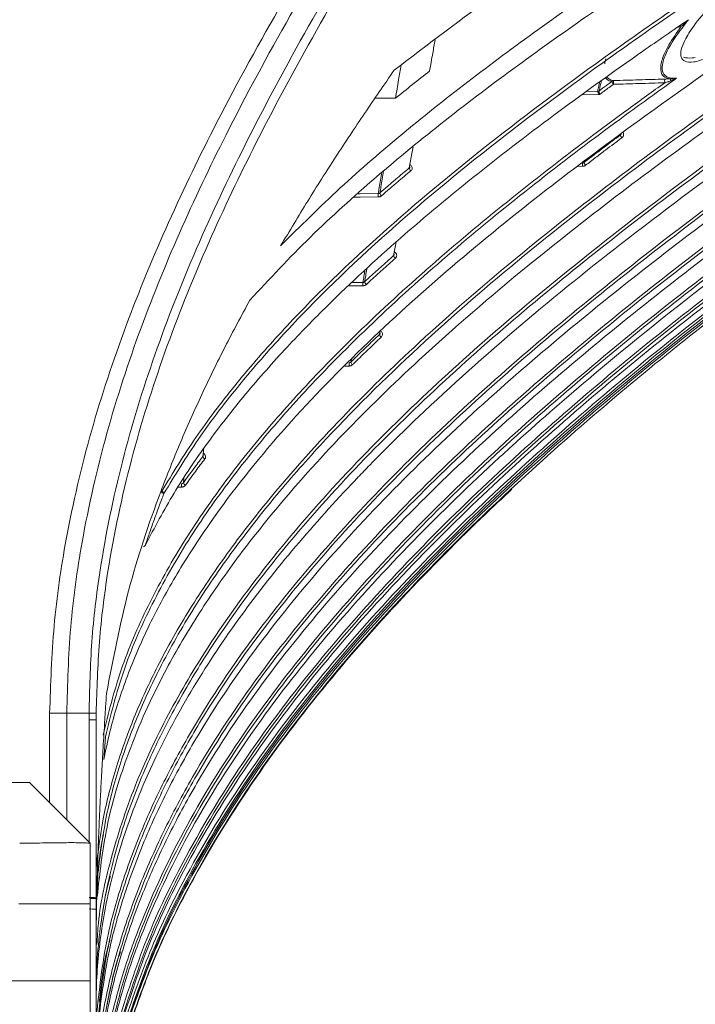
# Model space of a CAD drawing. Header units: millimetres. Extents: x 0 to 1118, y 0 to 864.
# Tile 170 of 256: x 392 to 406, y 633 to 653. Entities that reach past the tile are written whole.
import ezdxf

# ---------------------------------------------------------------- set-up
doc = ezdxf.new("R2010")
doc.units = ezdxf.units.MM

msp = doc.modelspace()

# ---------------------------------------------------------------- linework, layer by layer
at = {"color": 7, "linetype": 'Continuous', "lineweight": 15}
for p, q in [((405.205, 651.638), (405.195, 651.639)), ((399.098, 651.239), (399.522, 651.24)), ((399.484, 648), (399.533, 648.273)), ((399.193, 646.37), (399.209, 646.461)), ((393.208, 638.566), (392.751, 638.566)), ((393.354, 638.433), (393.354, 634.762)), ((393.513, 637.61), (393.544, 638.081)), ((390.53, 637.137), (391.979, 637.137)), ((391.979, 637.137), (393.229, 635.887)), ((393.229, 635.887), (393.229, 634.637)), ((393.229, 635.887), (393.229, 635.887)), ((393.376, 634.784), (393.392, 635.263)), ((393.354, 634.762), (393.229, 634.762)), ((393.354, 634.75), (393.229, 634.746)), ((393.354, 634.762), (393.354, 634.75)), ((393.354, 634.75), (393.354, 634.526)), ((393.229, 634.637), (391.765, 634.637)), ((393.229, 634.637), (393.229, 633.05)), ((393.354, 634.526), (393.354, 628.163)), ((393.229, 633.05), (387.078, 633.05)), ((393.229, 633.05), (393.229, 626.525))]:
    msp.add_line(p, q, dxfattribs=at)
at = {"color": 9, "linetype": 'Continuous', "lineweight": 15}
for p, q in [((403.464, 651.381), (403.688, 651.383)), ((403.724, 651.316), (403.369, 651.312)), ((403.375, 649.838), (403.276, 649.836)), ((398.634, 647.441), (398.85, 647.443)), ((398.566, 645.721), (398.477, 645.72)), ((398.613, 645.864), (398.602, 645.804)), ((395.163, 643.406), (395.153, 643.316)), ((395.112, 643.227), (395.043, 643.226)), ((392.397, 636.719), (392.397, 638.568)), ((392.751, 638.566), (392.751, 636.366)), ((393.208, 635.909), (393.208, 638.433))]:
    msp.add_line(p, q, dxfattribs=at)
at = {"color": 7, "linetype": 'Continuous', "lineweight": 15, "flags": 128}
msp.add_lwpolyline([(405.182, 651.593), (405.183, 651.602), (405.185, 651.61), (405.187, 651.618), (405.19, 651.624), (405.193, 651.63), (405.197, 651.634), (405.201, 651.637), (405.205, 651.638)], dxfattribs=at)
at = {"color": 9, "linetype": 'Continuous', "lineweight": 15, "flags": 128}
for points in [[(399.165, 649.205), (398.793, 649.203), (398.672, 649.202)], [(398.748, 649.271), (398.793, 649.271), (399.165, 649.274)], [(398.85, 647.375), (398.823, 647.375), (398.56, 647.372)], [(394.369, 642.033), (394.368, 642.027), (394.368, 642.026)]]:
    msp.add_lwpolyline(points, dxfattribs=at)
at = {"color": 9, "linetype": 'Continuous', "lineweight": 15}
msp.add_arc((405.245, 652.658), 0.176, 21.5922, 30.8999, dxfattribs=at)
at = {"color": 7, "linetype": 'Continuous', "lineweight": 15}
for centre, radius, start, end in [((404.016, 651.558), 0.0455, 95.3278, 141.1609), ((404.075, 651.598), 0.0947, 187.0913, 228.4774), ((404.421, 651.565), 0.411, 174.6926, 185.3074), ((405.451, 651.597), 0.384, 174.3167, 185.6833), ((403.691, 651.439), 0.0527, 266.9296, 302.8156), ((403.687, 651.439), 0.0557, 270.5555, 305.0123), ((404.254, 650.499), 0.099, 189.0191, 227.4856), ((399.888, 649.813), 0.0824, 186.1243, 234.8911), ((404.17, 649.871), 0.796, 177.6133, 182.3867), ((403.503, 649.932), 0.0974, 189.166, 228.279), ((400.011, 649.24), 0.847, 177.6778, 182.3222), ((399.281, 649.297), 0.0808, 186.3287, 236.0454), ((399.567, 648.012), 0.084, 188.2403, 234.8353), ((399.674, 647.409), 0.824, 177.6419, 182.3581), ((398.968, 647.47), 0.0822, 188.5052, 236.0772), ((399.277, 646.386), 0.0859, 190.6723, 234.8693), ((399.358, 645.755), 0.793, 177.5894, 182.4106), ((398.685, 645.82), 0.0839, 191.0077, 236.1911), ((395.622, 643.871), 0.0696, 190.9252, 246.3502), ((395.931, 643.261), 0.82, 177.6135, 182.3865), ((395.22, 643.329), 0.0677, 191.3983, 248.2197), ((393.524, 643.126), 1.182, 359.2542, 0.7458), ((394.69, 643.083), 0.0607, 10.345, 74.7988), ((385.637, 619.54), 25.255, 68.8495, 68.956), ((394.323, 642.048), 0.05, 275.5917, 333.8486), ((393.229, 633.525), 1.244, 84.2088, 90.9651)]:
    msp.add_arc(centre, radius, start, end, dxfattribs=at)
msp.add_ellipse((392.854, 634.526), major_axis=(0.5, 0), ratio=0.017455, start_param=0, end_param=0.785398, dxfattribs=at)
for points, knots in [([(392.397, 638.568), (392.417, 639.168), (392.456, 640.37), (392.74, 642.316), (393.226, 644.389), (393.948, 646.567), (394.826, 648.688), (395.906, 650.914), (397.187, 653.237), (398.916, 656.103), (401.003, 659.356), (402.958, 662.44), (404.435, 664.961), (405.481, 666.888), (406.444, 668.859), (407.306, 670.877), (408.052, 672.943), (408.669, 675.051), (409.153, 677.193), (409.501, 679.36), (409.713, 681.545), (409.795, 683.74), (409.748, 685.935), (409.582, 688.124), (409.301, 690.3), (408.916, 692.459), (408.276, 695.312), (407.272, 698.826), (405.839, 702.967), (404.273, 707.059), (402.652, 711.129), (401.033, 715.2), (399.464, 719.291), (397.977, 723.413), (396.602, 727.576), (395.363, 731.783), (394.289, 736.037), (393.409, 740.339), (392.762, 744.684), (392.443, 748.334), (392.409, 750.529), (392.397, 751.259)], [0, 0, 0, 0, 0.0151052, 0.0302135, 0.0493734, 0.0685948, 0.0878524, 0.1070619, 0.1307913, 0.1545261, 0.1912488, 0.2279761, 0.2463528, 0.2647277, 0.2830942, 0.3014952, 0.3198943, 0.3383011, 0.3567075, 0.3750776, 0.393479, 0.4118812, 0.4302759, 0.4486715, 0.4670576, 0.4854449, 0.5038098, 0.54055, 0.5772798, 0.614004, 0.6507265, 0.6874493, 0.7241836, 0.7609161, 0.7976672, 0.8344158, 0.8711927, 0.9079655, 0.9448022, 0.9816285, 1, 1, 1, 1]), ([(392.751, 751.259), (392.751, 751.259), (392.751, 750.534), (392.799, 748.355), (393.097, 744.724), (393.735, 740.398), (394.604, 736.109), (395.667, 731.867), (396.894, 727.667), (398.259, 723.511), (399.736, 719.391), (401.295, 715.301), (402.903, 711.227), (404.515, 707.152), (406.072, 703.051), (407.498, 698.895), (408.498, 695.368), (409.134, 692.504), (409.518, 690.334), (409.797, 688.147), (409.963, 685.946), (410.008, 683.74), (409.925, 681.532), (409.71, 679.335), (409.361, 677.154), (408.875, 674.999), (408.255, 672.879), (407.507, 670.799), (406.643, 668.769), (405.679, 666.787), (404.634, 664.851), (403.159, 662.32), (401.212, 659.226), (399.138, 655.97), (397.424, 653.104), (396.164, 650.796), (395.107, 648.597), (394.25, 646.506), (393.541, 644.339), (393.069, 642.273), (392.798, 640.341), (392.766, 639.159), (392.751, 638.566)], [0, 0, 0, 0, 0, 0.018255, 0.054844, 0.0916, 0.128238, 0.164958, 0.201629, 0.238343, 0.275048, 0.311769, 0.348505, 0.38527, 0.422071, 0.458917, 0.495813, 0.51427, 0.532739, 0.551249, 0.56973, 0.588266, 0.606756, 0.62531, 0.643805, 0.662301, 0.680869, 0.699355, 0.717902, 0.736369, 0.754811, 0.773274, 0.810081, 0.846802, 0.870446, 0.894122, 0.912941, 0.93182, 0.950971, 0.970267, 0.985078, 1, 1, 1, 1]), ([(393.208, 638.566), (393.22, 639.057), (393.244, 640.044), (393.453, 641.78), (393.862, 643.764), (394.542, 645.978), (395.402, 648.155), (396.466, 650.412), (397.715, 652.733), (399.397, 655.579), (401.45, 658.831), (403.391, 661.928), (404.865, 664.458), (405.913, 666.394), (406.882, 668.373), (407.755, 670.398), (408.515, 672.47), (409.152, 674.584), (409.658, 676.734), (410.03, 678.914), (410.269, 681.109), (410.377, 683.314), (410.359, 685.521), (410.22, 687.722), (409.967, 689.914), (409.61, 692.089), (409.155, 694.255), (408.613, 696.411), (407.79, 699.267), (406.616, 702.768), (405.328, 706.211), (403.478, 710.977), (401.587, 715.722), (399.554, 721.194), (398.124, 725.328), (396.815, 729.5), (395.654, 733.716), (394.669, 737.975), (393.892, 742.28), (393.447, 745.942), (393.246, 748.94), (393.208, 750.486), (393.208, 751.259), (393.208, 751.259)], [0, 0, 0, 0, 0.0123807, 0.0248327, 0.0439939, 0.0633309, 0.0830731, 0.1029033, 0.1261371, 0.1494138, 0.1861537, 0.2229788, 0.2414315, 0.2599004, 0.2783862, 0.296913, 0.3154119, 0.3339173, 0.3524915, 0.3709938, 0.3895654, 0.4080631, 0.4265537, 0.4451008, 0.46358, 0.482103, 0.5005721, 0.5193091, 0.5380693, 0.5754124, 0.6122377, 0.6306356, 0.7041548, 0.7408735, 0.7776087, 0.8143001, 0.8509716, 0.8877034, 0.924337, 0.9610886, 0.9805274, 0.9999999, 1, 1, 1, 1]), ([(393.355, 751.258), (393.367, 750.488), (393.393, 748.947), (393.606, 745.961), (394.052, 742.307), (394.833, 738.014), (395.822, 733.76), (396.984, 729.551), (398.295, 725.383), (399.726, 721.255), (401.76, 715.787), (403.651, 711.043), (405.5, 706.275), (406.789, 702.827), (407.962, 699.321), (408.785, 696.458), (409.328, 694.295), (409.783, 692.122), (410.14, 689.94), (410.393, 687.741), (410.532, 685.529), (410.549, 683.313), (410.44, 681.098), (410.201, 678.893), (409.827, 676.706), (409.319, 674.543), (408.68, 672.418), (407.917, 670.336), (407.042, 668.302), (406.071, 666.316), (405.021, 664.373), (403.546, 661.836), (401.607, 658.736), (399.557, 655.487), (397.878, 652.645), (396.643, 650.354), (395.596, 648.142), (394.741, 646.006), (394.045, 643.789), (393.62, 641.786), (393.399, 640.038), (393.37, 639.06), (393.355, 638.569)], [0, 0, 0, 0, 0.0193822, 0.0388004, 0.075345, 0.1120217, 0.1486283, 0.1853012, 0.2219431, 0.2586245, 0.2953262, 0.3688295, 0.387236, 0.4240983, 0.4615096, 0.4802981, 0.4991074, 0.5176371, 0.5361868, 0.5547781, 0.5733481, 0.5919726, 0.6105533, 0.6291427, 0.6478005, 0.6663925, 0.6850541, 0.7036351, 0.7221884, 0.740787, 0.7592835, 0.7777999, 0.8146582, 0.851371, 0.8745471, 0.8977545, 0.9169135, 0.9361394, 0.9556682, 0.9753594, 0.9876467, 1, 1, 1, 1]), ([(415.622, 662.381), (415.054, 661.975), (413.917, 661.163), (411.51, 659.628), (408.882, 658.041), (406.101, 656.349), (403.815, 654.903), (401.582, 653.41), (400.19, 652.348), (399.493, 651.817)], [0, 0, 0, 0, 0.110162, 0.220542, 0.441785, 0.581092, 0.720433, 0.86007, 1, 1, 1, 1]), ([(397.155, 648.197), (397.559, 648.599), (398.367, 649.403), (399.697, 650.546), (401.09, 651.652), (403.095, 653.132), (405.766, 654.938), (409.104, 657.057), (411.887, 658.823), (414.063, 660.279), (415.098, 661.049), (415.616, 661.435)], [0, 0, 0, 0, 0.078686, 0.15762, 0.237084, 0.316658, 0.48739, 0.658338, 0.829041, 0.914467, 1, 1, 1, 1]), ([(415.612, 660.933), (415.031, 660.509), (413.867, 659.659), (411.415, 658.056), (408.466, 656.212), (405.096, 654.061), (402.515, 652.286), (400.536, 650.791), (399.106, 649.616), (397.742, 648.389), (396.926, 647.514), (396.518, 647.076)], [0, 0, 0, 0, 0.0913084, 0.1827878, 0.3660622, 0.5233231, 0.680743, 0.7601147, 0.8396087, 0.9196528, 1, 1, 1, 1]), ([(394.706, 643.141), (394.933, 643.513), (395.386, 644.256), (396.203, 645.326), (397.099, 646.365), (398.452, 647.76), (400.342, 649.448), (403.148, 651.631), (406.461, 653.929), (408.965, 655.561), (410.218, 656.378)], [0, 0, 0, 0, 0.0680737, 0.1361652, 0.2058349, 0.2755153, 0.4259094, 0.5771365, 0.7884242, 1, 1, 1, 1]), ([(410.248, 656.317), (408.997, 655.501), (406.494, 653.869), (403.186, 651.575), (400.381, 649.393), (398.496, 647.71), (397.147, 646.32), (396.254, 645.287), (395.435, 644.217), (394.979, 643.469), (394.75, 643.094)], [0, 0, 0, 0, 0.2115026, 0.423133, 0.5736118, 0.7247467, 0.7936845, 0.8628058, 0.9312333, 1, 1, 1, 1]), ([(393.513, 637.61), (393.552, 637.802), (393.668, 638.36), (393.957, 639.273), (394.411, 640.34), (394.973, 641.385), (395.824, 642.711), (397.053, 644.271), (398.721, 646.02), (400.553, 647.685), (402.432, 649.216), (404.31, 650.629), (406.776, 652.384), (408.676, 653.651), (409.943, 654.496)], [0, 0, 0, 0, 0.026285, 0.076683, 0.127476, 0.179295, 0.231383, 0.330699, 0.430928, 0.533005, 0.635425, 0.726438, 0.817533, 1, 1, 1, 1]), ([(405.73, 651.999), (405.708, 651.995), (405.613, 651.976), (405.483, 651.983), (405.394, 652.074), (405.396, 652.23), (405.483, 652.454), (405.684, 652.77), (406.071, 653.225), (406.635, 653.737), (407.282, 654.194), (407.803, 654.455), (408.152, 654.548), (408.348, 654.544), (408.46, 654.463), (408.475, 654.315), (408.398, 654.106), (408.209, 653.813), (407.825, 653.378), (407.248, 652.867), (406.594, 652.398), (406.066, 652.101), (405.815, 652.025), (405.73, 651.999)], [0, 0, 0, 0, 0.0105794, 0.0475929, 0.0773421, 0.1072119, 0.1348226, 0.172831, 0.2271232, 0.3072762, 0.3904005, 0.4690205, 0.5074788, 0.543983, 0.5738088, 0.6038332, 0.6299143, 0.6652302, 0.7175806, 0.7990832, 0.8843073, 0.9609236, 1, 1, 1, 1]), ([(409.771, 653.55), (408.497, 652.677), (406.586, 651.368), (404.113, 649.542), (402.146, 647.999), (400.106, 646.25), (398.393, 644.572), (397.122, 643.14), (396.222, 642.006), (395.402, 640.818), (394.733, 639.659), (394.211, 638.547), (393.822, 637.486), (393.53, 636.39), (393.438, 635.639), (393.392, 635.263)], [0, 0, 0, 0, 0.177421, 0.266237, 0.355129, 0.467269, 0.579877, 0.637387, 0.695058, 0.753377, 0.812008, 0.858343, 0.904669, 0.952339, 1, 1, 1, 1]), ([(393.376, 634.784), (393.429, 635.265), (393.537, 636.234), (393.991, 637.76), (394.619, 639.185), (395.378, 640.5), (396.148, 641.629), (397.153, 642.915), (398.427, 644.332), (400.172, 646.03), (402.055, 647.652), (404.042, 649.214), (406.515, 651.041), (408.431, 652.349), (409.708, 653.222)], [0, 0, 0, 0, 0.060538, 0.121999, 0.197165, 0.251543, 0.306442, 0.361559, 0.446381, 0.531597, 0.646751, 0.734904, 0.823151, 1, 1, 1, 1]), ([(394.369, 642.033), (394.559, 642.391), (394.937, 643.108), (395.639, 644.142), (396.422, 645.147), (397.257, 646.091), (398.311, 647.171), (399.611, 648.37), (401.21, 649.697), (402.881, 650.975), (404.341, 652.023), (405.241, 652.642), (405.556, 652.858)], [0, 0, 0, 0, 0.0826057, 0.1652327, 0.2494083, 0.3335976, 0.4099623, 0.5394349, 0.6689351, 0.7994678, 0.9300127, 1, 1, 1, 1]), ([(405.556, 652.858), (405.542, 652.841), (405.407, 652.666), (405.232, 652.432), (405.079, 652.139), (405.005, 651.927), (405.019, 651.751), (405.126, 651.657), (405.247, 651.653), (405.31, 651.651)], [0, 0, 0, 0, 0.02846, 0.285882, 0.374696, 0.529955, 0.685676, 0.834653, 1, 1, 1, 1]), ([(405.403, 652.753), (405.417, 652.76), (405.448, 652.778), (405.487, 652.805), (405.524, 652.833), (405.545, 652.849), (405.556, 652.858), (405.556, 652.858)], [0, 0, 0, 0, 0.247603, 0.566644, 0.780088, 0.993755, 1, 1, 1, 1]), ([(405.556, 652.858), (405.556, 652.858), (405.537, 652.838), (405.491, 652.789), (405.44, 652.747), (405.409, 652.722)], [0, 0, 0, 0, 0.00583, 0.405611, 1, 1, 1, 1]), ([(405.195, 651.639), (405.195, 651.639), (405.161, 651.641), (405.078, 651.656), (404.988, 651.737), (404.974, 651.918), (405.048, 652.137), (405.184, 652.406), (405.317, 652.592), (405.409, 652.722)], [0, 0, 0, 0, 0.000007, 0.107311, 0.284109, 0.469272, 0.653636, 0.758823, 1, 1, 1, 1]), ([(409.544, 652.383), (408.262, 651.487), (406.339, 650.142), (403.86, 648.25), (402.053, 646.778), (400.316, 645.239), (398.664, 643.614), (397.124, 641.882), (395.96, 640.317), (395.13, 638.973), (394.563, 637.892), (394.082, 636.766), (393.688, 635.542), (393.419, 634.222), (393.354, 633.287), (393.354, 632.817), (393.354, 632.817)], [0, 0, 0, 0, 0.173718, 0.26072, 0.347811, 0.434605, 0.521626, 0.609693, 0.698359, 0.745369, 0.792573, 0.840523, 0.888806, 0.944027, 0.999999, 1, 1, 1, 1]), ([(400.338, 652.447), (400.322, 652.355), (400.284, 652.136), (400.246, 651.922), (400.224, 651.798)], [0, 0, 0, 0, 0.422068, 1, 1, 1, 1]), ([(393.354, 632.574), (393.354, 632.574), (393.354, 632.991), (393.406, 633.831), (393.636, 635.092), (394.013, 636.347), (394.574, 637.699), (395.341, 639.12), (396.328, 640.595), (397.448, 642.013), (398.285, 642.942), (398.809, 643.492), (399.236, 643.934), (400.322, 645.006), (402.086, 646.58), (404.39, 648.435), (406.861, 650.271), (408.61, 651.487), (409.485, 652.096)], [0, 0, 0, 0, 0.000001, 0.049817, 0.10021, 0.152244, 0.204749, 0.272308, 0.340452, 0.409946, 0.479744, 0.483069, 0.496371, 0.549585, 0.656046, 0.76282, 0.881353, 1, 1, 1, 1]), ([(403.855, 652.049), (403.852, 652.041), (403.848, 652.024), (403.842, 652), (403.836, 651.976), (403.833, 651.96), (403.831, 651.952)], [0, 0, 0, 0, 0.248733, 0.497578, 0.748756, 1, 1, 1, 1]), ([(405.455, 652.084), (405.51, 652.073), (405.581, 652.059), (405.677, 652.078), (405.698, 652.082)], [0, 0, 0, 0, 0.776891, 1, 1, 1, 1]), ([(399.493, 651.817), (399.289, 651.521), (398.881, 650.929), (398.287, 650.03), (397.708, 649.121), (397.34, 648.505), (397.155, 648.197)], [0, 0, 0, 0, 0.25018, 0.500363, 0.750126, 1, 1, 1, 1]), ([(399.638, 651.925), (399.621, 651.823), (399.582, 651.593), (399.543, 651.367), (399.522, 651.24)], [0, 0, 0, 0, 0.439184, 1, 1, 1, 1]), ([(400.224, 651.798), (400.106, 651.706), (399.87, 651.521), (399.638, 651.334), (399.522, 651.24)], [0, 0, 0, 0, 0.499976, 1, 1, 1, 1]), ([(393.496, 638.116), (393.608, 638.566), (393.834, 639.472), (394.406, 640.79), (395.122, 642.075), (395.98, 643.322), (396.95, 644.526), (398.111, 645.794), (399.465, 647.107), (401.014, 648.461), (402.637, 649.763), (403.999, 650.789), (404.818, 651.379), (405.068, 651.559)], [0, 0, 0, 0, 0.081835, 0.164684, 0.248978, 0.333894, 0.420273, 0.506992, 0.617388, 0.728112, 0.839522, 0.951067, 1, 1, 1, 1]), ([(405.31, 651.651), (404.99, 651.421), (404.104, 650.785), (402.682, 649.715), (401.065, 648.417), (399.512, 647.062), (398.161, 645.752), (397.012, 644.499), (396.048, 643.308), (395.182, 642.057), (394.458, 640.763), (393.883, 639.438), (393.657, 638.535), (393.544, 638.081)], [0, 0, 0, 0, 0.061892, 0.171134, 0.280367, 0.390323, 0.500257, 0.583856, 0.667438, 0.752634, 0.837796, 0.918438, 1, 1, 1, 1]), ([(403.72, 651.395), (403.742, 651.412), (403.791, 651.448), (403.863, 651.5), (403.927, 651.547), (403.965, 651.575), (403.981, 651.587)], [0, 0, 0, 0, 0.256751, 0.565663, 0.820373, 1, 1, 1, 1]), ([(404.012, 651.603), (404.1, 651.606), (404.276, 651.611), (404.54, 651.619), (404.804, 651.627), (404.98, 651.633), (405.068, 651.636)], [0, 0, 0, 0, 0.25, 0.5, 0.75, 1, 1, 1, 1]), ([(405.068, 651.559), (404.98, 651.557), (404.804, 651.551), (404.54, 651.543), (404.276, 651.535), (404.1, 651.53), (404.012, 651.527)], [0, 0, 0, 0, 0.25, 0.5, 0.75, 1, 1, 1, 1]), ([(405.068, 651.636), (405.085, 651.636), (405.118, 651.637), (405.15, 651.637), (405.165, 651.638), (405.165, 651.638)], [0, 0, 0, 0, 0.493152, 0.99985, 1, 1, 1, 1]), ([(405.182, 651.593), (405.176, 651.591), (405.163, 651.587), (405.138, 651.58), (405.106, 651.571), (405.081, 651.563), (405.068, 651.559)], [0, 0, 0, 0, 0.177867, 0.356031, 0.676844, 1, 1, 1, 1]), ([(405.165, 651.638), (405.165, 651.638), (405.172, 651.638), (405.186, 651.638), (405.199, 651.638), (405.205, 651.638)], [0, 0, 0, 0, 0.00034, 0.499189, 1, 1, 1, 1]), ([(405.31, 651.651), (405.31, 651.651), (405.298, 651.644), (405.258, 651.622), (405.213, 651.605), (405.182, 651.593)], [0, 0, 0, 0, 0.0064534, 0.3080819, 1, 1, 1, 1]), ([(405.205, 651.638), (405.218, 651.639), (405.244, 651.639), (405.279, 651.644), (405.3, 651.648), (405.31, 651.651), (405.31, 651.651)], [0, 0, 0, 0, 0.344723, 0.692134, 0.993566, 1, 1, 1, 1]), ([(393.368, 632.412), (393.43, 632.956), (393.537, 633.905), (393.927, 635.219), (394.371, 636.379), (394.919, 637.511), (395.725, 638.911), (396.855, 640.526), (398.366, 642.321), (400.02, 644.027), (401.776, 645.643), (403.593, 647.173), (406.075, 649.124), (408.012, 650.503), (409.304, 651.424)], [0, 0, 0, 0, 0.0661648, 0.1153968, 0.1646406, 0.2151427, 0.2656549, 0.3567673, 0.4479343, 0.5412253, 0.6345391, 0.7257392, 0.8169483, 1, 1, 1, 1]), ([(409.333, 651.37), (408.045, 650.452), (406.112, 649.076), (403.631, 647.126), (401.825, 645.605), (400.093, 644.012), (398.45, 642.326), (396.926, 640.524), (395.782, 638.896), (394.978, 637.5), (394.433, 636.382), (393.982, 635.218), (393.563, 633.798), (393.446, 632.747), (393.375, 632.111)], [0, 0, 0, 0, 0.180611, 0.271107, 0.361708, 0.451944, 0.542438, 0.634122, 0.726485, 0.775075, 0.823879, 0.8735, 0.923483, 1, 1, 1, 1]), ([(403.688, 651.383), (403.688, 651.383), (403.688, 651.384), (403.688, 651.385), (403.688, 651.386), (403.688, 651.387), (403.688, 651.387)], [0, 0, 0, 0, 0.24959, 0.499344, 0.74959, 1, 1, 1, 1]), ([(403.724, 651.316), (403.723, 651.316), (403.721, 651.32), (403.714, 651.328), (403.704, 651.342), (403.695, 651.358), (403.689, 651.372), (403.688, 651.38), (403.688, 651.383)], [0, 0, 0, 0, 0.022333, 0.162185, 0.396964, 0.610705, 0.808927, 1, 1, 1, 1]), ([(403.72, 651.395), (403.72, 651.395), (403.72, 651.395), (403.719, 651.394), (403.719, 651.394), (403.719, 651.393), (403.719, 651.393)], [0, 0, 0, 0, 0.248897, 0.498221, 0.748879, 1, 1, 1, 1]), ([(403.719, 651.393), (403.719, 651.39), (403.719, 651.382), (403.72, 651.366), (403.721, 651.347), (403.722, 651.331), (403.723, 651.32), (403.724, 651.317), (403.724, 651.316)], [0, 0, 0, 0, 0.191081, 0.389302, 0.603036, 0.837811, 0.977671, 1, 1, 1, 1]), ([(404.012, 651.527), (404.01, 651.526), (403.972, 651.498), (403.905, 651.449), (403.811, 651.38), (403.753, 651.337), (403.724, 651.316)], [0, 0, 0, 0, 0.02225, 0.393293, 0.696646, 1, 1, 1, 1]), ([(393.396, 632.185), (393.464, 632.711), (393.582, 633.637), (393.955, 634.932), (394.393, 636.084), (394.933, 637.213), (395.728, 638.608), (396.85, 640.223), (398.353, 642.018), (400.004, 643.727), (401.754, 645.344), (403.57, 646.876), (406.05, 648.827), (407.987, 650.204), (409.28, 651.124)], [0, 0, 0, 0, 0.064349, 0.113292, 0.162601, 0.212867, 0.263387, 0.354369, 0.446125, 0.539531, 0.633268, 0.72472, 0.816299, 1, 1, 1, 1]), ([(393.452, 632.136), (393.488, 632.344), (393.595, 632.955), (393.861, 633.953), (394.28, 635.125), (394.8, 636.271), (395.577, 637.702), (396.682, 639.364), (398.178, 641.218), (399.823, 642.979), (401.575, 644.645), (403.391, 646.218), (405.875, 648.219), (407.819, 649.626), (409.117, 650.565)], [0, 0, 0, 0, 0.0260569, 0.0765802, 0.127115, 0.1789465, 0.2307882, 0.3261665, 0.4216053, 0.5194362, 0.6172927, 0.7127721, 0.8082612, 1, 1, 1, 1]), ([(409.145, 650.513), (407.853, 649.578), (405.912, 648.174), (403.43, 646.174), (401.625, 644.612), (399.899, 642.971), (398.266, 641.232), (396.755, 639.37), (395.635, 637.692), (394.858, 636.264), (394.342, 635.133), (393.916, 633.956), (393.644, 632.941), (393.536, 632.321), (393.5, 632.114)], [0, 0, 0, 0, 0.191219, 0.28707, 0.383046, 0.478578, 0.574406, 0.671592, 0.76955, 0.81997, 0.870616, 0.922119, 0.973997, 1, 1, 1, 1]), ([(403.407, 649.916), (403.475, 649.969), (403.612, 650.073), (403.806, 650.22), (403.987, 650.357), (404.1, 650.441), (404.156, 650.484)], [0, 0, 0, 0, 0.275195, 0.550393, 0.775196, 1, 1, 1, 1]), ([(404.187, 650.426), (404.131, 650.384), (404.018, 650.299), (403.837, 650.163), (403.643, 650.016), (403.507, 649.911), (403.438, 649.859)], [0, 0, 0, 0, 0.224807, 0.449615, 0.724806, 1, 1, 1, 1]), ([(404.156, 650.484), (404.161, 650.488), (404.169, 650.495), (404.171, 650.506), (404.173, 650.51)], [0, 0, 0, 0, 0.553258, 1, 1, 1, 1]), ([(393.538, 632.175), (393.56, 632.291), (393.656, 632.807), (393.893, 633.712), (394.306, 634.877), (394.819, 636.02), (395.587, 637.445), (396.685, 639.106), (398.172, 640.96), (399.815, 642.724), (401.562, 644.391), (403.376, 645.965), (405.857, 647.967), (407.801, 649.372), (409.099, 650.31)], [0, 0, 0, 0, 0.0148588, 0.0655879, 0.1166951, 0.1687981, 0.2211681, 0.3172793, 0.4142634, 0.5131178, 0.6123516, 0.7089882, 0.8057734, 1, 1, 1, 1]), ([(399.806, 649.804), (399.824, 649.903), (399.849, 650.046), (399.875, 650.192), (399.883, 650.238)], [0, 0, 0, 0, 0.688589, 1, 1, 1, 1]), ([(393.623, 632.139), (393.716, 632.504), (393.901, 633.234), (394.422, 634.668), (395.266, 636.418), (396.539, 638.412), (398.019, 640.315), (399.66, 642.124), (401.406, 643.831), (403.222, 645.441), (405.706, 647.484), (407.656, 648.913), (408.959, 649.867)], [0, 0, 0, 0, 0.047629, 0.09554, 0.193012, 0.292581, 0.393093, 0.495636, 0.598592, 0.698638, 0.798848, 1, 1, 1, 1]), ([(408.986, 649.818), (407.69, 648.868), (405.745, 647.443), (403.262, 645.401), (401.46, 643.804), (399.738, 642.124), (398.114, 640.341), (396.616, 638.428), (395.328, 636.421), (394.477, 634.661), (393.954, 633.232), (393.765, 632.49), (393.671, 632.117)], [0, 0, 0, 0, 0.200501, 0.301042, 0.401726, 0.501892, 0.602388, 0.704397, 0.807264, 0.902721, 0.95122, 1, 1, 1, 1]), ([(399.201, 649.288), (399.255, 649.336), (399.364, 649.43), (399.52, 649.563), (399.667, 649.688), (399.76, 649.765), (399.806, 649.804)], [0, 0, 0, 0, 0.272723, 0.5454533, 0.7727247, 1, 1, 1, 1]), ([(399.841, 649.746), (399.794, 649.707), (399.702, 649.629), (399.555, 649.505), (399.399, 649.372), (399.29, 649.278), (399.236, 649.23)], [0, 0, 0, 0, 0.227277, 0.454558, 0.727275, 1, 1, 1, 1]), ([(399.819, 649.827), (399.819, 649.827), (399.819, 649.822), (399.815, 649.814), (399.809, 649.807), (399.806, 649.804)], [0, 0, 0, 0, 0.01515, 0.561927, 1, 1, 1, 1]), ([(403.375, 649.904), (403.378, 649.904), (403.384, 649.905), (403.392, 649.907), (403.4, 649.911), (403.405, 649.915), (403.407, 649.916)], [0, 0, 0, 0, 0.247046, 0.501569, 0.747175, 1, 1, 1, 1]), ([(403.375, 649.838), (403.375, 649.838), (403.381, 649.838), (403.393, 649.839), (403.409, 649.843), (403.425, 649.85), (403.434, 649.856), (403.438, 649.859)], [0, 0, 0, 0, 0.013027, 0.254022, 0.502036, 0.747326, 1, 1, 1, 1]), ([(393.683, 632.041), (393.775, 632.396), (393.958, 633.108), (394.467, 634.505), (395.295, 636.228), (396.551, 638.206), (398.026, 640.109), (399.661, 641.918), (400.864, 643.096), (401.626, 643.805), (402.303, 644.426), (403.825, 645.754), (406.162, 647.629), (408.02, 648.982), (408.949, 649.659)], [0, 0, 0, 0, 0.046719, 0.093701, 0.189205, 0.289184, 0.390119, 0.493114, 0.596528, 0.602025, 0.624015, 0.711988, 0.855866, 1, 1, 1, 1]), ([(393.79, 632.143), (393.978, 632.736), (394.357, 633.93), (395.257, 635.779), (396.43, 637.687), (397.9, 639.626), (399.533, 641.471), (401.277, 643.21), (403.091, 644.847), (405.574, 646.922), (407.529, 648.369), (408.834, 649.334)], [0, 0, 0, 0, 0.080649, 0.162349, 0.265636, 0.369944, 0.476455, 0.583417, 0.687223, 0.791207, 1, 1, 1, 1]), ([(408.862, 649.288), (407.563, 648.327), (405.614, 646.885), (403.132, 644.811), (401.331, 643.187), (399.614, 641.477), (397.997, 639.66), (396.507, 637.71), (395.316, 635.78), (394.405, 633.911), (394.027, 632.72), (393.836, 632.122)], [0, 0, 0, 0, 0.2080312, 0.3123795, 0.4168865, 0.5208124, 0.6250963, 0.731024, 0.8378831, 0.9184715, 1, 1, 1, 1]), ([(393.872, 632.156), (394.056, 632.72), (394.425, 633.855), (395.298, 635.649), (396.45, 637.531), (397.915, 639.47), (399.544, 641.314), (401.284, 643.052), (403.095, 644.689), (405.576, 646.764), (407.53, 648.209), (408.834, 649.174)], [0, 0, 0, 0, 0.077549, 0.156008, 0.26002, 0.365066, 0.472348, 0.580087, 0.684717, 0.78953, 1, 1, 1, 1]), ([(399.201, 649.288), (399.198, 649.286), (399.193, 649.282), (399.185, 649.278), (399.177, 649.275), (399.17, 649.274), (399.166, 649.274), (399.165, 649.274)], [0, 0, 0, 0, 0.2442475, 0.4982302, 0.7063912, 0.9204823, 1, 1, 1, 1]), ([(399.165, 649.205), (399.167, 649.205), (399.175, 649.205), (399.188, 649.207), (399.205, 649.212), (399.221, 649.219), (399.231, 649.227), (399.236, 649.23)], [0, 0, 0, 0, 0.079638, 0.287782, 0.501972, 0.746024, 1, 1, 1, 1]), ([(393.919, 632.146), (394.09, 632.648), (394.434, 633.656), (395.245, 635.342), (396.355, 637.189), (397.817, 639.154), (399.446, 641.024), (401.187, 642.784), (402.999, 644.44), (405.482, 646.537), (407.439, 647.995), (408.746, 648.969)], [0, 0, 0, 0, 0.069864, 0.140351, 0.246303, 0.353333, 0.462694, 0.572533, 0.679034, 0.785726, 1, 1, 1, 1]), ([(408.774, 648.926), (407.474, 647.957), (405.522, 646.503), (403.041, 644.408), (401.242, 642.765), (399.528, 641.035), (397.916, 639.194), (396.434, 637.218), (395.303, 635.345), (394.48, 633.637), (394.137, 632.632), (393.965, 632.127)], [0, 0, 0, 0, 0.213431, 0.32051, 0.42776, 0.534381, 0.641382, 0.750122, 0.859848, 0.929641, 1, 1, 1, 1]), ([(393.989, 632.148), (394.156, 632.631), (394.492, 633.603), (395.286, 635.255), (396.383, 637.084), (397.842, 639.048), (399.467, 640.916), (401.204, 642.675), (403.014, 644.33), (405.495, 646.427), (407.451, 647.884), (408.757, 648.857)], [0, 0, 0, 0, 0.067864, 0.13629, 0.242689, 0.350173, 0.460009, 0.570328, 0.677374, 0.784615, 1, 1, 1, 1]), ([(393.993, 632.15), (394.152, 632.603), (394.474, 633.512), (395.239, 635.111), (396.316, 636.924), (397.773, 638.903), (399.399, 640.785), (401.138, 642.557), (402.95, 644.222), (405.433, 646.33), (407.391, 647.795), (408.699, 648.772)], [0, 0, 0, 0, 0.063924, 0.128301, 0.235713, 0.344233, 0.455156, 0.566572, 0.674548, 0.782723, 1, 1, 1, 1]), ([(408.727, 648.733), (407.426, 647.76), (405.473, 646.3), (402.992, 644.194), (401.194, 642.542), (399.482, 640.801), (397.873, 638.948), (396.395, 636.958), (395.296, 635.117), (394.519, 633.495), (394.199, 632.588), (394.038, 632.133)], [0, 0, 0, 0, 0.216388, 0.3249637, 0.4337156, 0.5418131, 0.6503014, 0.760583, 0.8718794, 0.9357316, 1, 1, 1, 1]), ([(398.886, 647.458), (398.94, 647.508), (399.048, 647.607), (399.202, 647.747), (399.347, 647.878), (399.439, 647.96), (399.484, 648)], [0, 0, 0, 0, 0.2728042, 0.5456166, 0.7728061, 1, 1, 1, 1]), ([(399.519, 647.944), (399.473, 647.903), (399.382, 647.822), (399.237, 647.691), (399.083, 647.551), (398.975, 647.451), (398.922, 647.402)], [0, 0, 0, 0, 0.227195, 0.454395, 0.727193, 1, 1, 1, 1]), ([(399.484, 648), (399.487, 648.003), (399.494, 648.01), (399.496, 648.019), (399.497, 648.024)], [0, 0, 0, 0, 0.440422, 1, 1, 1, 1]), ([(398.85, 647.443), (398.851, 647.443), (398.854, 647.443), (398.859, 647.444), (398.865, 647.445), (398.873, 647.448), (398.88, 647.452), (398.884, 647.456), (398.886, 647.458)], [0, 0, 0, 0, 0.08097, 0.162286, 0.368704, 0.581034, 0.787573, 1, 1, 1, 1]), ([(398.85, 647.375), (398.852, 647.375), (398.857, 647.375), (398.867, 647.376), (398.88, 647.379), (398.895, 647.384), (398.91, 647.392), (398.918, 647.398), (398.922, 647.402)], [0, 0, 0, 0, 0.081074, 0.162497, 0.368874, 0.581245, 0.78763, 1, 1, 1, 1]), ([(396.518, 647.076), (396.347, 646.757), (396.003, 646.118), (395.527, 645.14), (395.083, 644.146), (394.549, 642.807), (393.975, 641.095), (393.704, 639.682), (393.568, 638.971)], [0, 0, 0, 0, 0.1254742, 0.2510707, 0.3765522, 0.5022205, 0.7498908, 1, 1, 1, 1]), ([(398.602, 645.804), (398.656, 645.856), (398.762, 645.96), (398.914, 646.106), (399.057, 646.243), (399.147, 646.328), (399.193, 646.37)], [0, 0, 0, 0, 0.272888, 0.545785, 0.77289, 1, 1, 1, 1]), ([(399.227, 646.316), (399.182, 646.274), (399.092, 646.189), (398.949, 646.052), (398.797, 645.906), (398.691, 645.802), (398.638, 645.75)], [0, 0, 0, 0, 0.227111, 0.454227, 0.727109, 1, 1, 1, 1]), ([(399.193, 646.37), (399.195, 646.373), (399.201, 646.38), (399.204, 646.389), (399.205, 646.394)], [0, 0, 0, 0, 0.444161, 1, 1, 1, 1]), ([(398.566, 645.788), (398.567, 645.788), (398.57, 645.788), (398.575, 645.789), (398.581, 645.791), (398.589, 645.794), (398.596, 645.798), (398.6, 645.802), (398.602, 645.804)], [0, 0, 0, 0, 0.084558, 0.169519, 0.374122, 0.584611, 0.789377, 1, 1, 1, 1]), ([(398.566, 645.721), (398.569, 645.721), (398.573, 645.722), (398.583, 645.723), (398.596, 645.725), (398.612, 645.731), (398.626, 645.739), (398.634, 645.746), (398.638, 645.75)], [0, 0, 0, 0, 0.084666, 0.169737, 0.37433, 0.584867, 0.789467, 1, 1, 1, 1]), ([(395.153, 643.316), (395.188, 643.365), (395.258, 643.462), (395.36, 643.601), (395.459, 643.733), (395.522, 643.816), (395.553, 643.857)], [0, 0, 0, 0, 0.268344, 0.536706, 0.768347, 1, 1, 1, 1]), ([(395.553, 643.857), (395.555, 643.868), (395.561, 643.921), (395.567, 643.975), (395.572, 644.018)], [0, 0, 0, 0, 0.203342, 1, 1, 1, 1]), ([(395.553, 643.857), (395.554, 643.858), (395.557, 643.863), (395.561, 643.87), (395.561, 643.876), (395.561, 643.876)], [0, 0, 0, 0, 0.163709, 0.882259, 1, 1, 1, 1]), ([(395.594, 643.807), (395.562, 643.765), (395.499, 643.683), (395.401, 643.551), (395.299, 643.413), (395.23, 643.315), (395.195, 643.266)], [0, 0, 0, 0, 0.23165, 0.4633113, 0.7316463, 1, 1, 1, 1]), ([(395.112, 643.295), (395.115, 643.295), (395.12, 643.295), (395.128, 643.297), (395.136, 643.3), (395.143, 643.305), (395.149, 643.31), (395.152, 643.314), (395.153, 643.316)], [0, 0, 0, 0, 0.161065, 0.326527, 0.492477, 0.663224, 0.829217, 1, 1, 1, 1]), ([(395.112, 643.227), (395.117, 643.227), (395.128, 643.227), (395.144, 643.231), (395.159, 643.237), (395.173, 643.245), (395.185, 643.255), (395.191, 643.262), (395.195, 643.266)], [0, 0, 0, 0, 0.161143, 0.32669, 0.492608, 0.66334, 0.829264, 1, 1, 1, 1]), ([(394.014, 632.037), (394.175, 632.501), (394.499, 633.432), (395.271, 635.052), (396.352, 636.872), (397.807, 638.849), (399.43, 640.728), (400.646, 641.967), (401.486, 642.777), (401.727, 643.003), (401.919, 643.183)], [0, 0, 0, 0, 0.106672, 0.214146, 0.389132, 0.565926, 0.746639, 0.928157, 0.942892, 1, 1, 1, 1]), ([(394.75, 643.094), (394.717, 643.006), (394.65, 642.83), (394.553, 642.566), (394.459, 642.3), (394.399, 642.122), (394.369, 642.033)], [0, 0, 0, 0, 0.249917, 0.499866, 0.749915, 1, 1, 1, 1]), ([(393.568, 638.971), (393.562, 638.879), (393.547, 638.648), (393.52, 638.231), (393.491, 637.741), (393.463, 637.245), (393.44, 636.804), (393.422, 636.406), (393.404, 636.001), (393.388, 635.555), (393.372, 635.027), (393.361, 634.49), (393.355, 634.016), (393.355, 633.748), (393.354, 633.64)], [0, 0, 0, 0, 0.05178, 0.13012, 0.235022, 0.327841, 0.409333, 0.482863, 0.551904, 0.637278, 0.733652, 0.849142, 0.939521, 1, 1, 1, 1]), ([(393.355, 638.569), (393.355, 638.547), (393.355, 638.513), (393.354, 638.467), (393.354, 638.444), (393.354, 638.433), (393.354, 638.433)], [0, 0, 0, 0, 0.499938, 0.749913, 0.99989, 1, 1, 1, 1]), ([(393.208, 638.433), (393.208, 638.444), (393.208, 638.466), (393.208, 638.499), (393.208, 638.533), (393.208, 638.555), (393.208, 638.566)], [0, 0, 0, 0, 0.249996, 0.499994, 0.749996, 1, 1, 1, 1]), ([(393.508, 636.059), (393.498, 636.021), (393.436, 635.779), (393.417, 635.531), (393.4, 635.322)], [0, 0, 0, 0, 0.1577875, 1, 1, 1, 1]), ([(393.229, 635.887), (393.215, 635.889), (393.185, 635.893), (392.964, 635.9), (392.615, 635.898), (392.207, 635.891), (391.896, 635.888), (391.78, 635.887)], [0, 0, 0, 0, 0.213887, 0.433971, 0.647858, 0.867954, 1, 1, 1, 1]), ([(393.649, 635.21), (393.643, 635.188), (393.538, 634.85), (393.491, 634.5), (393.447, 634.173)], [0, 0, 0, 0, 0.064453, 1, 1, 1, 1]), ([(393.638, 633.892), (393.624, 633.843), (393.505, 633.429), (393.459, 633.002), (393.42, 632.624)], [0, 0, 0, 0, 0.116906, 1, 1, 1, 1]), ([(393.855, 633.652), (393.835, 633.597), (393.711, 633.24), (393.64, 632.868), (393.581, 632.555)], [0, 0, 0, 0, 0.154747, 1, 1, 1, 1])]:
    msp.add_open_spline(points, degree=3, knots=knots, dxfattribs=at)
at = {"color": 9, "linetype": 'Continuous', "lineweight": 15}
for points, knots in [([(393.354, 635.37), (393.396, 635.71), (393.483, 636.421), (393.764, 637.484), (394.153, 638.56), (394.671, 639.666), (395.318, 640.794), (396.096, 641.937), (397.114, 643.24), (398.407, 644.676), (400.177, 646.394), (402.078, 648.027), (404.077, 649.595), (406.551, 651.423), (408.465, 652.734), (409.742, 653.608)], [0, 0, 0, 0, 0.0431759, 0.0903575, 0.1375497, 0.1856101, 0.2410186, 0.2967259, 0.3531526, 0.4398482, 0.5265728, 0.6440462, 0.7328834, 0.8218112, 1, 1, 1, 1]), ([(405.409, 652.722), (405.394, 652.717), (405.37, 652.709), (405.344, 652.706), (405.334, 652.705)], [0, 0, 0, 0, 0.600446, 1, 1, 1, 1]), ([(393.372, 633.801), (393.38, 633.948), (393.414, 634.564), (393.674, 635.695), (394.164, 637.17), (394.871, 638.647), (395.827, 640.236), (397.067, 641.91), (398.599, 643.643), (400.262, 645.278), (402.207, 646.997), (404.435, 648.788), (406.944, 650.648), (408.658, 651.843), (409.515, 652.44)], [0, 0, 0, 0, 0.018195, 0.076126, 0.142076, 0.208257, 0.274326, 0.36519, 0.456323, 0.54764, 0.638755, 0.759123, 0.879565, 1, 1, 1, 1]), ([(403.688, 651.387), (403.695, 651.42), (403.708, 651.48), (403.72, 651.541), (403.726, 651.569)], [0, 0, 0, 0, 0.542142, 1, 1, 1, 1]), ([(403.761, 651.594), (403.761, 651.594), (403.754, 651.56), (403.74, 651.494), (403.726, 651.428), (403.72, 651.395)], [0, 0, 0, 0, 0.006873, 0.503432, 1, 1, 1, 1]), ([(403.981, 651.587), (403.972, 651.588), (403.943, 651.594), (403.893, 651.611), (403.865, 651.641), (403.849, 651.658)], [0, 0, 0, 0, 0.1526752, 0.5317038, 1, 1, 1, 1]), ([(403.876, 651.677), (403.892, 651.659), (403.927, 651.623), (403.983, 651.61), (404.012, 651.603)], [0, 0, 0, 0, 0.478287, 1, 1, 1, 1]), ([(404.207, 650.539), (404.207, 650.538), (404.215, 650.53), (404.221, 650.509), (404.223, 650.479), (404.212, 650.451), (404.197, 650.434), (404.188, 650.427), (404.187, 650.426)], [0, 0, 0, 0, 0.020143, 0.25826, 0.496552, 0.735585, 0.975605, 1, 1, 1, 1]), ([(399.278, 649.74), (399.259, 649.63), (399.233, 649.478), (399.208, 649.33), (399.201, 649.288)], [0, 0, 0, 0, 0.723546, 1, 1, 1, 1]), ([(399.818, 649.87), (399.823, 649.868), (399.839, 649.861), (399.856, 649.842), (399.868, 649.816), (399.869, 649.788), (399.859, 649.764), (399.846, 649.751), (399.841, 649.746)], [0, 0, 0, 0, 0.10206, 0.289356, 0.476216, 0.663082, 0.850389, 1, 1, 1, 1]), ([(399.165, 649.274), (399.172, 649.316), (399.197, 649.459), (399.222, 649.606), (399.239, 649.708)], [0, 0, 0, 0, 0.297025, 1, 1, 1, 1]), ([(399.497, 648.073), (399.502, 648.071), (399.517, 648.064), (399.534, 648.044), (399.546, 648.017), (399.547, 647.988), (399.537, 647.963), (399.525, 647.95), (399.519, 647.944)], [0, 0, 0, 0, 0.0933093, 0.2829548, 0.4722906, 0.6616974, 0.8515214, 1, 1, 1, 1]), ([(398.93, 647.715), (398.923, 647.671), (398.908, 647.584), (398.893, 647.499), (398.886, 647.458)], [0, 0, 0, 0, 0.508999, 1, 1, 1, 1]), ([(398.85, 647.443), (398.858, 647.485), (398.871, 647.563), (398.885, 647.642), (398.891, 647.678)], [0, 0, 0, 0, 0.550237, 1, 1, 1, 1]), ([(399.223, 646.439), (399.229, 646.433), (399.244, 646.419), (399.254, 646.392), (399.255, 646.362), (399.245, 646.335), (399.233, 646.322), (399.227, 646.316)], [0, 0, 0, 0, 0.180822, 0.398152, 0.61563, 0.833541, 1, 1, 1, 1]), ([(395.594, 643.807), (395.595, 643.809), (395.602, 643.818), (395.61, 643.839), (395.61, 643.868), (395.597, 643.894), (395.58, 643.914), (395.566, 643.921), (395.561, 643.923)], [0, 0, 0, 0, 0.048516, 0.261553, 0.47439, 0.687114, 0.899862, 1, 1, 1, 1])]:
    msp.add_open_spline(points, degree=3, knots=knots, dxfattribs=at)
at = {"color": 7, "linetype": 'Continuous', "lineweight": 15}
for points in [[(392.397, 638.568), (392.43, 638.567), (392.496, 638.567), (392.59, 638.567), (392.678, 638.566), (392.726, 638.566), (392.751, 638.566)], [(393.208, 638.566), (393.23, 638.566), (393.274, 638.566), (393.319, 638.567), (393.349, 638.568), (393.353, 638.569), (393.355, 638.569)], [(393.208, 638.433), (393.23, 638.433), (393.274, 638.433), (393.319, 638.433), (393.349, 638.433), (393.353, 638.433), (393.354, 638.433)]]:
    msp.add_open_spline(points, degree=3, dxfattribs=at)

doc.saveas('drawing.dxf')
